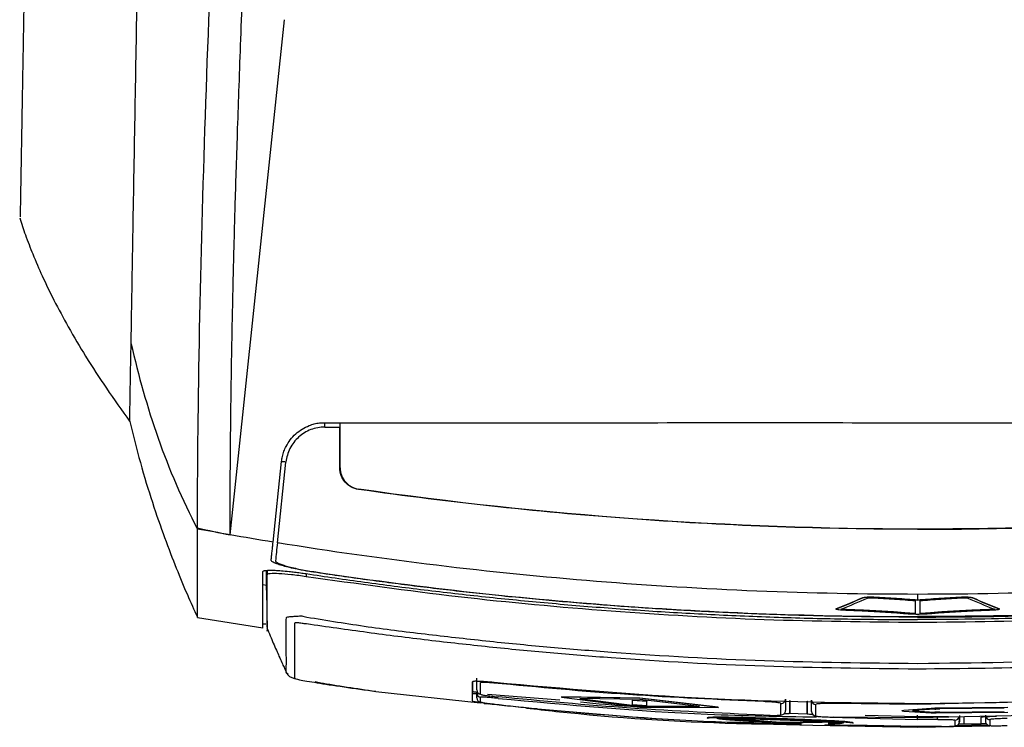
# Model space of a CAD drawing. Extents: x 86 to 639, y 68 to 658.
# Tile 47 of 66: x 287 to 333, y 531 to 563. Entities that reach past the tile are written whole.
import ezdxf

# ---------------------------------------------------------------- set-up
doc = ezdxf.new("R2010")
doc.units = 0
doc.layers.get('0').update_dxf_attribs({"linetype": 'CONTINUOUS'})

msp = doc.modelspace()

# ---------------------------------------------------------------- linework, layer by layer
at = {"color": 7, "linetype": 'CONTINUOUS'}
for p, q in [((296.985, 539.652), (299.49, 563.327)), ((302.042, 544.609), (302.042, 544.809)), ((302.031, 542.732), (302.029, 544.609)), ((302.042, 544.609), (302.029, 544.609)), ((302.042, 542.741), (302.042, 544.609)), ((298.961, 539.319), (299.353, 543.019)), ((299.159, 539.287), (299.552, 542.998)), ((302.042, 542.741), (302.031, 542.732)), ((302.89, 541.743), (302.9, 541.751)), ((298.485, 537.368), (298.653, 537.344)), ((298.653, 537.112), (298.686, 535.244)), ((326.091, 536.771), (326.091, 536.761)), ((326.586, 536.802), (326.586, 536.792)), ((328.607, 536.665), (328.607, 536.655)), ((330.628, 536.802), (330.628, 536.792)), ((331.122, 536.771), (331.122, 536.761)), ((324.851, 536.253), (324.852, 536.259)), ((324.852, 536.259), (324.852, 536.249)), ((324.868, 536.269), (324.868, 536.259)), ((325.076, 536.239), (325.075, 536.242)), ((325.233, 536.221), (325.233, 536.211)), ((331.981, 536.221), (331.981, 536.211)), ((332.345, 536.269), (332.345, 536.259)), ((332.362, 536.259), (332.359, 536.253)), ((332.362, 536.249), (332.359, 536.243)), ((332.362, 536.259), (332.362, 536.249)), ((295.484, 535.86), (298.489, 535.38)), ((328.169, 536.054), (328.169, 536.044)), ((329.044, 536.054), (329.044, 536.044)), ((298.685, 535.228), (298.685, 535.256)), ((299.569, 533.327), (299.569, 533.346)), ((308.327, 532.525), (308.327, 533.061)), ((308.127, 532.004), (308.127, 532.902)), ((308.127, 532.458), (308.127, 532.902)), ((308.127, 532.902), (308.127, 532.364)), ((308.506, 532.327), (308.506, 532.863)), ((303.687, 532.462), (308.487, 531.929)), ((308.127, 532.427), (308.127, 532.458)), ((308.127, 532.393), (308.127, 532.427)), ((308.127, 532.364), (308.127, 532.393)), ((308.327, 532.163), (308.327, 532.389)), ((308.506, 531.964), (308.506, 532.19)), ((312.151, 532.057), (308.827, 532.318)), ((315.827, 532.156), (312.224, 532.208)), ((312.224, 532.208), (312.224, 532.198)), ((312.224, 532.198), (315.827, 531.735)), ((315.827, 532.146), (312.224, 532.198)), ((313.073, 532.138), (315.827, 531.787)), ((315.827, 532.092), (313.073, 532.128)), ((313.073, 532.128), (315.827, 531.777)), ((319.429, 531.732), (315.827, 532.156)), ((315.827, 532.156), (315.827, 532.146)), ((319.429, 531.722), (315.827, 532.146)), ((308.673, 531.908), (308.863, 531.887)), ((315.498, 532.062), (316.155, 532.019)), ((315.498, 532.062), (315.498, 532.052)), ((315.498, 531.85), (315.498, 532.052)), ((315.498, 532.052), (316.155, 532.009)), ((315.498, 531.85), (316.155, 531.807)), ((318.58, 531.764), (315.827, 532.092)), ((315.827, 531.787), (318.58, 531.774)), ((315.827, 531.787), (315.827, 531.777)), ((315.827, 531.777), (318.58, 531.764)), ((315.827, 531.735), (319.429, 531.722)), ((316.155, 531.817), (316.155, 532.019)), ((316.155, 532.019), (316.155, 532.009)), ((316.155, 531.807), (316.155, 532.009)), ((316.155, 531.817), (316.155, 531.807)), ((319.429, 531.732), (319.429, 531.722)), ((322.32, 531.378), (322.32, 531.907)), ((322.527, 532.106), (322.527, 531.578)), ((322.527, 532.04), (322.527, 531.578)), ((322.727, 532.035), (322.727, 531.445)), ((322.727, 531.445), (322.727, 532.034)), ((323.527, 532.011), (323.538, 532.015)), ((323.527, 532.011), (323.527, 531.422)), ((323.527, 531.422), (323.527, 532.011)), ((323.727, 531.533), (323.727, 532.062)), ((323.922, 531.333), (323.922, 531.862)), ((328.607, 531.862), (324.723, 531.9)), ((329.235, 531.675), (327.967, 531.584)), ((329.235, 531.665), (327.967, 531.574)), ((337.536, 532.065), (328.607, 531.862)), ((329.235, 531.675), (329.235, 531.665)), ((332.757, 531.724), (329.462, 531.682)), ((332.757, 531.714), (329.462, 531.672)), ((329.462, 531.682), (329.462, 531.672)), ((332.592, 531.692), (329.627, 531.654)), ((322.096, 531.012), (319.496, 531.234)), ((319.99, 531.221), (322.288, 531.029)), ((324.586, 531.063), (319.99, 531.221)), ((320.194, 531.214), (322.288, 531.039)), ((323.533, 531.419), (322.684, 531.441)), ((328.607, 531.241), (324.723, 531.278)), ((328.607, 531.288), (326.185, 531.35)), ((327.967, 531.584), (327.967, 531.574)), ((327.967, 531.552), (329.235, 531.473)), ((329.4, 531.647), (328.442, 531.577)), ((328.442, 531.565), (329.4, 531.506)), ((328.442, 531.565), (328.442, 531.555)), ((328.442, 531.555), (329.4, 531.496)), ((337.536, 531.444), (328.607, 531.241)), ((330.027, 531.293), (328.607, 531.288)), ((329.4, 531.506), (329.4, 531.496)), ((329.462, 531.468), (332.757, 531.51)), ((329.627, 531.501), (332.592, 531.539)), ((329.627, 531.491), (332.592, 531.529)), ((329.627, 531.501), (329.627, 531.491)), ((330.527, 531.345), (330.527, 531.068)), ((330.527, 531.068), (330.527, 531.285)), ((330.727, 531.271), (330.727, 530.962)), ((330.727, 531.27), (330.727, 530.962)), ((331.527, 530.972), (331.527, 531.28)), ((331.527, 530.972), (331.527, 531.28)), ((331.727, 531.365), (331.727, 531.089)), ((322.288, 531.039), (324.382, 531.07)), ((322.288, 531.029), (324.586, 531.063)), ((322.288, 531.039), (322.288, 531.029)), ((325.08, 531.041), (322.48, 530.999)), ((323.78, 530.915), (328.607, 530.81)), ((324.332, 530.943), (328.607, 530.846)), ((328.607, 530.839), (325.52, 530.909)), ((325.646, 531.003), (325.646, 531.013)), ((329.528, 531.173), (328.607, 531.171)), ((328.607, 530.81), (331.933, 530.882)), ((329.681, 530.86), (328.607, 530.839)), ((329.528, 530.848), (328.607, 530.846)), ((328.607, 530.81), (328.607, 530.839)), ((330.328, 530.868), (330.328, 531.145)), ((331.821, 530.901), (330.35, 530.873)), ((330.727, 530.949), (330.482, 530.947)), ((330.527, 531.068), (330.487, 531.065)), ((331.527, 530.96), (330.727, 530.949)), ((331.774, 530.964), (331.527, 530.96)), ((331.93, 531.165), (331.93, 530.889))]:
    msp.add_line(p, q, dxfattribs=at)
at = {"color": 8, "linetype": 'CONTINUOUS'}
for p, q in [((301.342, 544.627), (301.342, 544.809)), ((298.682, 538.019), (298.685, 537.823)), ((300.485, 537.871), (300.485, 537.747)), ((324.587, 531.27), (328.607, 531.171))]:
    msp.add_line(p, q, dxfattribs=at)
msp.add_line((321.368, 530.967), (323.78, 530.915))
at = {"color": 8, "linetype": 'CONTINUOUS', "flags": 128}
for points in [[(299.534, 543), (299.504, 543.003), (299.391, 543.015), (299.353, 543.019)], [(309.107, 532.842), (309.107, 532.848), (309.108, 532.861), (309.109, 532.863)], [(329.528, 531.173), (329.528, 531.178), (329.528, 531.19), (329.527, 531.209), (329.527, 531.234), (329.527, 531.26)]]:
    msp.add_lwpolyline(points, dxfattribs=at)
at = {"color": 7, "linetype": 'CONTINUOUS', "flags": 128}
msp.add_lwpolyline([(328.607, 531.171), (328.607, 531.176), (328.607, 531.188), (328.607, 531.207), (328.607, 531.232), (328.607, 531.262), (328.607, 531.296), (328.607, 531.333), (328.607, 531.371)], dxfattribs=at)
at = {"color": 7, "linetype": 'CONTINUOUS'}
for centre, radius, start, end in [((300.014, 533.553), 0.5, 206.8726, 261.2633), ((308.527, 532.526), 0.2, 180.0265, 264.013), ((308.527, 532.389), 0.2, 180.0181, 263.9852), ((308.527, 532.163), 0.2, 180.005, 263.9163), ((322.327, 532.107), 0.2, 268.1056, 359.9333), ((323.927, 532.062), 0.2, 180.0618, 268.7116), ((322.327, 531.578), 0.2, 268.1263, 359.9659), ((323.927, 531.533), 0.2, 180.0304, 268.6664), ((330.327, 531.068), 0.2, 270.4867, 359.9976), ((331.927, 531.089), 0.2, 180.0095, 270.9836)]:
    msp.add_arc(centre, radius, start, end, dxfattribs=at)
at = {"color": 8, "linetype": 'CONTINUOUS'}
for centre, start, end in [((330.327, 531.345), 270.4687, 343.3562), ((331.927, 531.365), 197.9318, 270.9826)]:
    msp.add_arc(centre, 0.2, start, end, dxfattribs=at)
at = {"color": 7, "linetype": 'CONTINUOUS'}
for points, knots in [([(292.432, 548.439), (292.442, 548.967), (292.452, 549.625), (292.471, 550.798), (292.478, 551.218), (292.489, 551.883), (292.493, 552.109), (292.501, 552.558), (292.536, 554.583), (292.572, 556.643), (292.669, 562.213), (292.736, 566.027), (292.838, 571.866), (292.872, 573.833), (292.941, 577.788), (292.976, 579.778), (293.046, 583.779), (293.081, 585.79), (293.12, 588.063), (293.125, 588.315), (293.134, 588.821), (293.138, 589.074), (293.151, 589.836), (293.16, 590.348), (293.187, 591.892), (293.205, 592.935), (293.224, 593.991)], [0, 0, 0, 0, 0.0625, 0.0625, 0.09375, 0.09375, 0.109375, 0.109375, 0.125, 0.25, 0.25, 0.5, 0.5, 0.625, 0.625, 0.75, 0.75, 0.875, 0.875, 0.890625, 0.890625, 0.90625, 0.90625, 0.9375, 0.9375, 1, 1, 1, 1]), ([(287.961, 590.685), (287.953, 590.199), (287.936, 589.236), (287.911, 587.81), (287.887, 586.415), (287.863, 585.051), (287.84, 583.718), (287.817, 582.416), (287.795, 581.144), (287.773, 579.903), (287.752, 578.692), (287.731, 577.511), (287.711, 576.36), (287.692, 575.238), (287.673, 574.147), (287.654, 573.085), (287.636, 572.052), (287.619, 571.049), (287.602, 570.075), (287.585, 569.129), (287.569, 568.213), (287.554, 567.326), (287.539, 566.467), (287.524, 565.637), (287.51, 564.835), (287.497, 564.062), (287.483, 563.318), (287.471, 562.601), (287.459, 561.913), (287.447, 561.253), (287.44, 560.823), (287.436, 560.612)], [0, 0, 0, 0, 0.047574, 0.094211, 0.13991, 0.184673, 0.228501, 0.271394, 0.313352, 0.354376, 0.394465, 0.433621, 0.471842, 0.509129, 0.545483, 0.580902, 0.615386, 0.648936, 0.681552, 0.713233, 0.743979, 0.77379, 0.802666, 0.830606, 0.857612, 0.883682, 0.908816, 0.933016, 0.956279, 0.978607, 1, 1, 1, 1]), ([(295.485, 539.971), (295.485, 541.418), (295.494, 542.878), (295.574, 550.626), (295.889, 561.181), (296.492, 574.941), (296.789, 581.978), (296.968, 586.48), (297.04, 588.387), (297.107, 590.306)], [0, 0, 0, 0, 0.517739, 0.517739, 2.721981, 4.086011, 4.876594, 4.876594, 5.450041, 5.450041, 5.450041, 5.450041]), ([(296.985, 539.652), (296.985, 540.026), (296.986, 540.767), (296.99, 541.876), (296.996, 542.971), (297.005, 544.053), (297.017, 545.12), (297.031, 546.172), (297.046, 547.21), (297.064, 548.233), (297.083, 549.241), (297.104, 550.234), (297.126, 551.211), (297.152, 552.286), (297.184, 553.519), (297.225, 554.971), (297.274, 556.591), (297.332, 558.38), (297.401, 560.344), (297.479, 562.484), (297.537, 563.98), (297.568, 564.756)], [0, 0, 0, 0, 0.0469603, 0.0931395, 0.1385368, 0.1831513, 0.2269825, 0.27003, 0.3122934, 0.3537726, 0.3944675, 0.4343781, 0.4735045, 0.5118469, 0.5629849, 0.6203195, 0.6838507, 0.7535797, 0.8295095, 0.9116463, 1, 1, 1, 1]), ([(287.436, 560.612), (287.435, 560.523), (287.431, 560.341), (287.427, 560.065), (287.422, 559.781), (287.417, 559.489), (287.412, 559.191), (287.407, 558.887), (287.401, 558.579), (287.391, 558.015), (287.378, 557.248), (287.364, 556.501), (287.352, 555.757), (287.344, 555.278), (287.338, 554.956), (287.336, 554.811), (287.334, 554.709), (287.332, 554.64), (287.332, 554.616), (287.332, 554.605)], [0, 0, 0, 0, 0.026582, 0.054502, 0.083761, 0.11436, 0.146301, 0.179584, 0.214209, 0.250174, 0.375164, 0.500065, 0.572731, 0.749847, 0.808703, 0.863146, 0.913174, 0.958791, 1, 1, 1, 1]), ([(287.306, 554.219), (287.393, 553.956), (287.59, 553.36), (287.931, 552.485), (288.365, 551.482), (288.908, 550.367), (289.574, 549.132), (290.378, 547.78), (291.319, 546.33), (292.004, 545.377), (292.362, 544.878)], [0, 0, 0, 0, 0.058989, 0.134103, 0.226715, 0.338307, 0.4705, 0.625043, 0.803792, 1, 1, 1, 1]), ([(292.407, 547.172), (292.408, 547.252), (292.411, 547.399), (292.418, 547.716), (292.421, 547.837), (292.426, 548.114), (292.429, 548.269), (292.432, 548.439)], [0, 0, 0, 0, 0.5, 0.5, 0.75, 0.75, 1, 1, 1, 1]), ([(292.367, 544.895), (292.367, 544.911), (292.368, 544.947), (292.377, 545.453), (292.39, 546.191), (292.401, 546.845), (292.406, 547.172)], [0, 0, 0, 0, 0.247036, 0.539875, 0.769956, 1, 1, 1, 1]), ([(292.353, 544.923), (292.517, 544.264), (292.847, 542.936), (293.419, 541.082), (293.978, 539.475), (294.52, 538.078), (295.013, 536.901), (295.325, 536.21), (295.477, 535.873)], [0, 0, 0, 0, 0.1580773, 0.3186451, 0.4841336, 0.6555794, 0.8320827, 1, 1, 1, 1]), ([(299.353, 543.019), (299.357, 543.06), (299.365, 543.14), (299.388, 543.259), (299.418, 543.377), (299.456, 543.493), (299.503, 543.607), (299.591, 543.79), (299.745, 544.031), (299.996, 544.299), (300.289, 544.521), (300.582, 544.669), (300.854, 544.757), (301.097, 544.804), (301.26, 544.807), (301.342, 544.809)], [0, 0, 0, 0, 0.041616, 0.083068, 0.124548, 0.166247, 0.208352, 0.251044, 0.375005, 0.500077, 0.625248, 0.749024, 0.833772, 0.91693, 1, 1, 1, 1]), ([(301.342, 544.809), (302.436, 544.809), (304.653, 544.809), (308.019, 544.809), (311.469, 544.809), (316.049, 544.809), (321.771, 544.81), (326.316, 544.809), (328.607, 544.809)], [0, 0, 0, 0, 0.120443, 0.243908, 0.370419, 0.499999, 0.747926, 1, 1, 1, 1]), ([(328.607, 544.809), (330.138, 544.809), (333.185, 544.809), (337.729, 544.809), (343.069, 544.809), (349.111, 544.81), (353.655, 544.809), (355.872, 544.809)], [0, 0, 0, 0, 0.16852, 0.335166, 0.500001, 0.756091, 1, 1, 1, 1]), ([(301.342, 544.609), (301.119, 544.609), (300.901, 544.568), (300.592, 544.449), (300.494, 544.4), (300.307, 544.286), (300.218, 544.219), (300.054, 544.072), (299.98, 543.992), (299.847, 543.818), (299.787, 543.723), (299.638, 543.431), (299.575, 543.218), (299.552, 542.998)], [0, 0, 0, 0, 0.25, 0.25, 0.375, 0.375, 0.5, 0.5, 0.625, 0.625, 0.75, 0.75, 1, 1, 1, 1]), ([(302.89, 541.743), (302.771, 541.76), (302.658, 541.798), (302.447, 541.912), (302.354, 541.988), (302.119, 542.258), (302.031, 542.492), (302.031, 542.732)], [0, 0, 0, 0, 0.25, 0.25, 0.5, 0.5, 1, 1, 1, 1]), ([(302.042, 542.741), (302.042, 542.621), (302.063, 542.504), (302.147, 542.279), (302.208, 542.176), (302.443, 541.906), (302.662, 541.785), (302.9, 541.751)], [0, 0, 0, 0, 0.25, 0.25, 0.5, 0.5, 1, 1, 1, 1]), ([(328.607, 539.91), (324.304, 539.91), (320.007, 540.063), (311.424, 540.675), (307.149, 541.133), (302.89, 541.743)], [0, 0, 0, 0, 0.5, 0.5, 1, 1, 1, 1]), ([(354.313, 541.751), (345.831, 540.537), (337.219, 539.92), (319.994, 539.92), (311.383, 540.537), (302.9, 541.751)], [0, 0, 0, 0, 0.5, 0.5, 1, 1, 1, 1]), ([(328.607, 539.91), (332.909, 539.91), (337.206, 540.063), (345.789, 540.675), (350.064, 541.133), (354.323, 541.743)], [0, 0, 0, 0, 0.5, 0.5, 1, 1, 1, 1]), ([(295.485, 535.869), (295.485, 535.865), (295.485, 535.799), (295.485, 536.09), (295.485, 536.814), (295.485, 538.043), (295.485, 539.294), (295.485, 539.92)], [0, 0, 0, 0, 0.016584, 0.262447, 0.508317, 0.754165, 1, 1, 1, 1]), ([(298.874, 538.489), (298.881, 538.553), (298.894, 538.682), (298.915, 538.885), (298.938, 539.097), (298.953, 539.245), (298.961, 539.319)], [0, 0, 0, 0, 0.243767, 0.49169, 0.743767, 1, 1, 1, 1]), ([(328.607, 536.92), (323.675, 536.92), (318.751, 537.118), (308.92, 537.909), (304.027, 538.5), (299.159, 539.287)], [0, 0, 0, 0, 0.5, 0.5, 1, 1, 1, 1]), ([(358.054, 539.287), (353.186, 538.5), (348.294, 537.908), (338.462, 537.118), (333.538, 536.92), (328.607, 536.92)], [0, 0, 0, 0, 0.5, 0.5, 1, 1, 1, 1]), ([(300.826, 537.938), (300.783, 537.945), (300.696, 537.958), (300.567, 537.979), (300.439, 538.001), (300.313, 538.024), (300.187, 538.048), (299.986, 538.088), (299.721, 538.147), (299.426, 538.225), (299.181, 538.301), (299.019, 538.365), (298.923, 538.416), (298.875, 538.456), (298.874, 538.478), (298.874, 538.489)], [0, 0, 0, 0, 0.04164, 0.083088, 0.124564, 0.166287, 0.208471, 0.251326, 0.374872, 0.500088, 0.625264, 0.748957, 0.833927, 0.917042, 1, 1, 1, 1]), ([(299.071, 538.457), (299.07, 538.442), (299.08, 538.426), (299.122, 538.391), (299.154, 538.371), (299.24, 538.331), (299.293, 538.309), (299.419, 538.265), (299.493, 538.242), (299.654, 538.196), (299.743, 538.174), (299.935, 538.127), (300.038, 538.105), (300.358, 538.039), (300.592, 537.997), (300.829, 537.962)], [0, 0, 0, 0, 0.125, 0.125, 0.25, 0.25, 0.375, 0.375, 0.5, 0.5, 0.625, 0.625, 0.75, 0.75, 1, 1, 1, 1]), ([(298.485, 537.956), (298.486, 537.961), (298.488, 537.97), (298.5, 537.983), (298.521, 537.994), (298.55, 538.004), (298.587, 538.012), (298.661, 538.023), (298.8, 538.031), (299.044, 538.027), (299.342, 538.008), (299.654, 537.979), (299.948, 537.945), (300.215, 537.911), (300.395, 537.884), (300.485, 537.871)], [0, 0, 0, 0, 0.04209, 0.083693, 0.124984, 0.166142, 0.207347, 0.248779, 0.370004, 0.491074, 0.614823, 0.73968, 0.826817, 0.913054, 1, 1, 1, 1]), ([(298.653, 537.112), (298.653, 537.113), (298.653, 537.122), (298.653, 537.145), (298.653, 537.183), (298.653, 537.271), (298.653, 537.443), (298.653, 537.711), (298.653, 537.93), (298.653, 538.018)], [0, 0, 0, 0, 0.007122, 0.078413, 0.151846, 0.227423, 0.530384, 0.811188, 1, 1, 1, 1]), ([(298.485, 535.358), (298.485, 535.375), (298.485, 535.414), (298.485, 535.892), (298.485, 536.689), (298.485, 537.535), (298.485, 537.956)], [0, 0, 0, 0, 0.218131, 0.479213, 0.741039, 1, 1, 1, 1]), ([(298.685, 537.823), (298.693, 537.836), (298.707, 537.861), (298.857, 537.89), (299.193, 537.893), (299.791, 537.845), (300.252, 537.78), (300.485, 537.747)], [0, 0, 0, 0, 0.130706, 0.261071, 0.509088, 0.751428, 1, 1, 1, 1]), ([(298.685, 535.408), (298.685, 535.484), (298.685, 535.677), (298.685, 536.443), (298.685, 537.363), (298.685, 537.823)], [0, 0, 0, 0, 0.242338, 0.621184, 1, 1, 1, 1]), ([(300.485, 537.871), (300.929, 537.804), (301.822, 537.67), (303.172, 537.481), (304.537, 537.299), (305.92, 537.125), (307.319, 536.96), (308.734, 536.805), (310.166, 536.658), (311.614, 536.522), (313.079, 536.395), (314.56, 536.279), (316.058, 536.173), (317.571, 536.079), (319.101, 535.996), (320.647, 535.925), (322.208, 535.866), (323.786, 535.819), (325.379, 535.786), (326.988, 535.765), (328.065, 535.762), (328.607, 535.761)], [0, 0, 0, 0, 0.047719, 0.095984, 0.144794, 0.194151, 0.244053, 0.294501, 0.345495, 0.397035, 0.449121, 0.501753, 0.554932, 0.608656, 0.662926, 0.717742, 0.773104, 0.82901, 0.885462, 0.942459, 1, 1, 1, 1]), ([(300.485, 537.747), (302.815, 537.419), (307.473, 536.763), (314.503, 536.124), (321.55, 535.712), (326.254, 535.662), (328.607, 535.638)], [0, 0, 0, 0, 0.249992, 0.499989, 0.749994, 1, 1, 1, 1]), ([(328.607, 535.876), (328.145, 535.877), (327.226, 535.879), (325.852, 535.894), (324.49, 535.919), (323.139, 535.953), (321.799, 535.996), (320.471, 536.048), (319.155, 536.11), (317.85, 536.179), (316.557, 536.257), (315.276, 536.344), (314.006, 536.438), (312.748, 536.54), (311.503, 536.649), (310.269, 536.766), (309.047, 536.889), (307.837, 537.02), (306.639, 537.157), (305.453, 537.301), (304.279, 537.451), (303.117, 537.607), (301.967, 537.768), (301.205, 537.882), (300.826, 537.938)], [0, 0, 0, 0, 0.049668, 0.098936, 0.147803, 0.196269, 0.244334, 0.291998, 0.33926, 0.386121, 0.43258, 0.478638, 0.524294, 0.569548, 0.614401, 0.658852, 0.702901, 0.746548, 0.789794, 0.832638, 0.875081, 0.917122, 0.958762, 1, 1, 1, 1]), ([(300.829, 537.962), (305.425, 537.27), (310.046, 536.755), (319.314, 536.069), (323.959, 535.899), (328.607, 535.899)], [0, 0, 0, 0, 0.5, 0.5, 1, 1, 1, 1]), ([(356.385, 537.962), (351.789, 537.27), (347.168, 536.755), (337.9, 536.069), (333.254, 535.899), (328.607, 535.899)], [0, 0, 0, 0, 0.5, 0.5, 1, 1, 1, 1]), ([(328.607, 535.876), (329.051, 535.877), (329.94, 535.878), (331.272, 535.893), (332.604, 535.916), (333.934, 535.949), (335.262, 535.991), (336.59, 536.042), (337.917, 536.102), (339.242, 536.172), (340.566, 536.252), (341.889, 536.34), (343.655, 536.471), (345.862, 536.658), (348.506, 536.92), (351.141, 537.22), (353.769, 537.555), (355.515, 537.81), (356.387, 537.938)], [0, 0, 0, 0, 0.047827, 0.095614, 0.143364, 0.191079, 0.238761, 0.286412, 0.334035, 0.381633, 0.429207, 0.476761, 0.524296, 0.619748, 0.715026, 0.810147, 0.905132, 1, 1, 1, 1]), ([(356.728, 537.871), (356.288, 537.805), (355.406, 537.672), (354.081, 537.486), (352.754, 537.309), (351.424, 537.141), (350.093, 536.983), (348.759, 536.835), (347.422, 536.696), (346.084, 536.566), (344.743, 536.446), (343.031, 536.306), (340.946, 536.156), (338.486, 536.012), (336.023, 535.899), (333.555, 535.82), (331.082, 535.77), (329.432, 535.764), (328.607, 535.761)], [0, 0, 0, 0, 0.047368, 0.094767, 0.142199, 0.189667, 0.237174, 0.284721, 0.332312, 0.379949, 0.427634, 0.47537, 0.562552, 0.649816, 0.737178, 0.824653, 0.912255, 1, 1, 1, 1]), ([(328.607, 535.638), (330.959, 535.662), (335.664, 535.712), (342.71, 536.124), (349.74, 536.763), (354.399, 537.419), (356.728, 537.747)], [0, 0, 0, 0, 0.250006, 0.500011, 0.750008, 1, 1, 1, 1]), ([(298.653, 537.113), (298.653, 537.106), (298.653, 537.079), (298.653, 537.053), (298.653, 537.034), (298.653, 537.034), (298.653, 537.034)], [0, 0, 0, 0, 0.127129, 0.524389, 0.864254, 1, 1, 1, 1]), ([(326.091, 536.771), (326.121, 536.784), (326.188, 536.795), (326.371, 536.807), (326.483, 536.807), (326.586, 536.802)], [0, 0, 0, 0, 0.5, 0.5, 1, 1, 1, 1]), ([(326.091, 536.761), (326.121, 536.774), (326.188, 536.785), (326.371, 536.796), (326.483, 536.797), (326.586, 536.792)], [0, 0, 0, 0, 0.5, 0.5, 1, 1, 1, 1]), ([(326.307, 536.749), (326.32, 536.755), (326.349, 536.76), (326.43, 536.766), (326.481, 536.766), (326.526, 536.764)], [0, 0, 0, 0, 0.5, 0.5, 1, 1, 1, 1]), ([(326.526, 536.764), (326.615, 536.76), (326.702, 536.756), (326.874, 536.746), (326.959, 536.741), (327.212, 536.725), (327.378, 536.714), (327.707, 536.691), (327.869, 536.68), (328.188, 536.656), (328.346, 536.643), (328.494, 536.63)], [0, 0, 0, 0, 0.125, 0.125, 0.25, 0.25, 0.5, 0.5, 0.75, 0.75, 1, 1, 1, 1]), ([(326.586, 536.802), (326.768, 536.794), (326.943, 536.784), (327.29, 536.762), (327.46, 536.751), (327.798, 536.728), (327.965, 536.716), (328.292, 536.692), (328.453, 536.679), (328.607, 536.665)], [0, 0, 0, 0, 0.25, 0.25, 0.5, 0.5, 0.75, 0.75, 1, 1, 1, 1]), ([(326.586, 536.792), (326.768, 536.784), (326.943, 536.774), (327.29, 536.752), (327.46, 536.741), (327.798, 536.718), (327.965, 536.706), (328.292, 536.682), (328.453, 536.669), (328.607, 536.655)], [0, 0, 0, 0, 0.25, 0.25, 0.5, 0.5, 0.75, 0.75, 1, 1, 1, 1]), ([(328.607, 536.665), (328.76, 536.679), (328.921, 536.692), (329.249, 536.716), (329.416, 536.728), (329.753, 536.751), (329.924, 536.762), (330.271, 536.784), (330.445, 536.794), (330.628, 536.802)], [0, 0, 0, 0, 0.25, 0.25, 0.5, 0.5, 0.75, 0.75, 1, 1, 1, 1]), ([(328.607, 536.655), (328.76, 536.669), (328.921, 536.682), (329.249, 536.706), (329.416, 536.718), (329.753, 536.741), (329.924, 536.752), (330.271, 536.774), (330.445, 536.784), (330.628, 536.792)], [0, 0, 0, 0, 0.25, 0.25, 0.5, 0.5, 0.75, 0.75, 1, 1, 1, 1]), ([(328.719, 536.63), (328.868, 536.643), (329.025, 536.656), (329.344, 536.68), (329.506, 536.691), (329.835, 536.714), (330.002, 536.725), (330.255, 536.741), (330.34, 536.746), (330.512, 536.756), (330.598, 536.76), (330.687, 536.764)], [0, 0, 0, 0, 0.25, 0.25, 0.5, 0.5, 0.75, 0.75, 0.875, 0.875, 1, 1, 1, 1]), ([(330.628, 536.802), (330.73, 536.807), (330.843, 536.806), (331.025, 536.795), (331.092, 536.784), (331.122, 536.771)], [0, 0, 0, 0, 0.5, 0.5, 1, 1, 1, 1]), ([(330.628, 536.792), (330.73, 536.797), (330.843, 536.796), (331.025, 536.785), (331.092, 536.774), (331.122, 536.761)], [0, 0, 0, 0, 0.5, 0.5, 1, 1, 1, 1]), ([(330.687, 536.764), (330.733, 536.766), (330.784, 536.766), (330.864, 536.76), (330.893, 536.755), (330.907, 536.749)], [0, 0, 0, 0, 0.5, 0.5, 1, 1, 1, 1]), ([(325.204, 536.185), (325.095, 536.188), (324.997, 536.198), (324.868, 536.222), (324.84, 536.236), (324.852, 536.249)], [0, 0, 0, 0, 0.5, 0.5, 1, 1, 1, 1]), ([(324.852, 536.259), (324.852, 536.26), (324.853, 536.261), (324.854, 536.262), (324.855, 536.262), (324.857, 536.263), (324.858, 536.264), (324.861, 536.265), (324.864, 536.267), (324.868, 536.269)], [0, 0, 0, 0, 0.00002059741, 0.00002059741, 0.00002059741, 0.00004119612, 0.00004119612, 0.00004119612, 0.0000823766, 0.0000823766, 0.0000823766, 0.0000823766]), ([(324.852, 536.249), (324.852, 536.25), (324.853, 536.251), (324.854, 536.251), (324.855, 536.252), (324.857, 536.253), (324.858, 536.254), (324.861, 536.255), (324.864, 536.257), (324.868, 536.259)], [0, 0, 0, 0, 0.00002059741, 0.00002059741, 0.00002059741, 0.00004119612, 0.00004119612, 0.00004119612, 0.00008237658, 0.00008237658, 0.00008237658, 0.00008237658]), ([(325.075, 536.242), (325.076, 536.242), (325.077, 536.243), (325.077, 536.243), (325.078, 536.244), (325.079, 536.244), (325.08, 536.245), (325.081, 536.245), (325.082, 536.246), (325.083, 536.246)], [0, 0, 0, 0, 0.00001469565, 0.00001469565, 0.00001469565, 0.00002765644, 0.00002765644, 0.00002765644, 0.00004065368, 0.00004065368, 0.00004065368, 0.00004065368]), ([(325.233, 536.221), (325.192, 536.223), (325.155, 536.226), (325.1, 536.235), (325.083, 536.24), (325.076, 536.245)], [0, 0, 0, 0, 0.5, 0.5, 1, 1, 1, 1]), ([(325.233, 536.211), (325.192, 536.213), (325.155, 536.216), (325.1, 536.224), (325.083, 536.229), (325.076, 536.234)], [0, 0, 0, 0, 0.5, 0.5, 1, 1, 1, 1]), ([(328.169, 536.054), (327.963, 536.075), (327.737, 536.092), (327.267, 536.125), (327.023, 536.139), (326.526, 536.167), (326.272, 536.179), (325.757, 536.202), (325.497, 536.213), (325.233, 536.221)], [0, 0, 0, 0, 0.25, 0.25, 0.5, 0.5, 0.75, 0.75, 1, 1, 1, 1]), ([(328.169, 536.044), (327.963, 536.065), (327.737, 536.082), (327.267, 536.115), (327.023, 536.129), (326.526, 536.157), (326.272, 536.169), (325.757, 536.192), (325.497, 536.203), (325.233, 536.211)], [0, 0, 0, 0, 0.25, 0.25, 0.5, 0.5, 0.75, 0.75, 1, 1, 1, 1]), ([(331.981, 536.221), (331.716, 536.213), (331.456, 536.202), (330.941, 536.179), (330.687, 536.167), (330.19, 536.139), (329.946, 536.125), (329.477, 536.092), (329.251, 536.075), (329.044, 536.054)], [0, 0, 0, 0, 0.25, 0.25, 0.5, 0.5, 0.75, 0.75, 1, 1, 1, 1]), ([(331.981, 536.211), (331.716, 536.203), (331.456, 536.192), (330.941, 536.169), (330.687, 536.157), (330.19, 536.129), (329.946, 536.115), (329.477, 536.082), (329.251, 536.065), (329.044, 536.044)], [0, 0, 0, 0, 0.25, 0.25, 0.5, 0.5, 0.75, 0.75, 1, 1, 1, 1]), ([(332.137, 536.249), (332.137, 536.247), (332.137, 536.241), (332.108, 536.233), (332.059, 536.226), (332.012, 536.223), (331.986, 536.222), (331.981, 536.221)], [0, 0, 0, 0, 0.183266, 0.45321, 0.712903, 0.946127, 1, 1, 1, 1]), ([(332.138, 536.242), (332.144, 536.235), (332.132, 536.229), (332.076, 536.218), (332.031, 536.213), (331.981, 536.211)], [0, 0, 0, 0, 0.5, 0.5, 1, 1, 1, 1]), ([(332.353, 536.23), (332.334, 536.22), (332.291, 536.21), (332.17, 536.194), (332.093, 536.188), (332.009, 536.185)], [0, 0, 0, 0, 0.5, 0.5, 1, 1, 1, 1]), ([(332.13, 536.246), (332.132, 536.246), (332.133, 536.245), (332.134, 536.245), (332.135, 536.244), (332.136, 536.244), (332.136, 536.243), (332.137, 536.243), (332.138, 536.242), (332.138, 536.242)], [0, 0, 0, 0, 0.00001470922, 0.00001470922, 0.00001470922, 0.00002766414, 0.00002766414, 0.00002766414, 0.00004064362, 0.00004064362, 0.00004064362, 0.00004064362]), ([(332.345, 536.269), (332.347, 536.268), (332.349, 536.267), (332.351, 536.266), (332.353, 536.265), (332.354, 536.265), (332.355, 536.264), (332.358, 536.262), (332.36, 536.261), (332.362, 536.259)], [0, 0, 0, 0, 0.00002060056, 0.00002060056, 0.00002060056, 0.00004119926, 0.00004119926, 0.00004119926, 0.0000823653, 0.0000823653, 0.0000823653, 0.0000823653]), ([(332.345, 536.259), (332.347, 536.258), (332.349, 536.257), (332.351, 536.256), (332.353, 536.255), (332.354, 536.255), (332.355, 536.254), (332.358, 536.252), (332.36, 536.251), (332.362, 536.249)], [0, 0, 0, 0, 0.00002060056, 0.00002060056, 0.00002060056, 0.00004119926, 0.00004119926, 0.00004119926, 0.00008236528, 0.00008236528, 0.00008236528, 0.00008236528]), ([(299.57, 535.863), (299.583, 535.871), (299.603, 535.884), (299.734, 535.897), (299.877, 535.909), (300.062, 535.913), (300.28, 535.941), (300.429, 535.898), (300.506, 535.876)], [0, 0, 0, 0, 0.250746, 0.391057, 0.539916, 0.688769, 0.840521, 1, 1, 1, 1]), ([(300.506, 535.876), (301.446, 535.722), (303.313, 535.416), (306.123, 535.075), (308.922, 534.758), (311.727, 534.488), (315.938, 534.146), (321.564, 533.823), (326.259, 533.773), (328.607, 533.748)], [0, 0, 0, 0, 0.101325, 0.20118, 0.301036, 0.400891, 0.500746, 0.750373, 1, 1, 1, 1]), ([(328.036, 536.023), (327.837, 536.043), (327.619, 536.06), (327.165, 536.091), (326.93, 536.105), (326.451, 536.132), (326.206, 536.144), (325.711, 536.166), (325.46, 536.176), (325.204, 536.185)], [0, 0, 0, 0, 0.25, 0.25, 0.5, 0.5, 0.75, 0.75, 1, 1, 1, 1]), ([(328.607, 536), (328.505, 536), (328.402, 536.002), (328.21, 536.009), (328.122, 536.016), (328.036, 536.023)], [0, 0, 0, 0, 0.5, 0.5, 1, 1, 1, 1]), ([(328.494, 536.038), (328.435, 536.039), (328.377, 536.04), (328.269, 536.046), (328.219, 536.05), (328.169, 536.054)], [0, 0, 0, 0, 0.5, 0.5, 1, 1, 1, 1]), ([(328.494, 536.028), (328.435, 536.028), (328.377, 536.03), (328.269, 536.036), (328.219, 536.04), (328.169, 536.044)], [0, 0, 0, 0, 0.5, 0.5, 1, 1, 1, 1]), ([(329.177, 536.023), (329.092, 536.016), (329.004, 536.009), (328.812, 536.002), (328.709, 536), (328.607, 536)], [0, 0, 0, 0, 0.5, 0.5, 1, 1, 1, 1]), ([(328.607, 533.748), (331.236, 533.779), (336.494, 533.842), (342.569, 534.233), (346.833, 534.614), (349.299, 534.867), (351.761, 535.157), (354.236, 535.463), (355.879, 535.738), (356.708, 535.876)], [0, 0, 0, 0, 0.2795774, 0.5591628, 0.6470386, 0.7349076, 0.822772, 0.9106679, 1, 1, 1, 1]), ([(329.044, 536.054), (328.995, 536.05), (328.944, 536.046), (328.836, 536.04), (328.778, 536.039), (328.719, 536.038)], [0, 0, 0, 0, 0.5, 0.5, 1, 1, 1, 1]), ([(329.044, 536.044), (328.995, 536.04), (328.944, 536.036), (328.836, 536.03), (328.778, 536.028), (328.719, 536.028)], [0, 0, 0, 0, 0.5, 0.5, 1, 1, 1, 1]), ([(332.009, 536.185), (331.754, 536.176), (331.503, 536.166), (331.007, 536.144), (330.762, 536.132), (330.282, 536.105), (330.046, 536.091), (329.594, 536.06), (329.376, 536.043), (329.177, 536.023)], [0, 0, 0, 0, 0.25, 0.25, 0.5, 0.5, 0.75, 0.75, 1, 1, 1, 1]), ([(298.628, 535.552), (298.612, 535.553), (298.496, 535.56), (298.49, 535.549), (298.485, 535.54)], [0, 0, 0, 0, 0.140814, 1, 1, 1, 1]), ([(298.677, 535.377), (298.728, 535.254), (298.831, 535.007), (299.036, 534.526), (299.268, 533.996), (299.454, 533.586), (299.535, 533.414), (299.567, 533.346)], [0, 0, 0, 0, 0.106668, 0.215942, 0.466552, 0.788632, 1, 1, 1, 1]), ([(299.944, 535.588), (299.944, 535.247), (299.943, 534.564), (299.943, 533.838), (299.942, 533.307), (299.94, 533.141), (299.939, 533.059)], [0, 0, 0, 0, 0.25001, 0.500014, 0.750011, 1, 1, 1, 1]), ([(300.501, 535.557), (300.432, 535.567), (300.328, 535.582), (300.191, 535.599), (300.1, 535.607), (300.027, 535.609), (299.957, 535.606), (299.95, 535.595), (299.944, 535.588)], [0, 0, 0, 0, 0.251045, 0.376102, 0.501305, 0.626177, 0.751313, 1, 1, 1, 1]), ([(328.607, 533.484), (326.256, 533.509), (321.555, 533.558), (315.92, 533.88), (311.703, 534.221), (308.895, 534.492), (306.091, 534.804), (303.292, 535.158), (301.431, 535.424), (300.501, 535.557)], [0, 0, 0, 0, 0.249993, 0.499992, 0.599998, 0.700006, 0.800016, 0.900027, 1, 1, 1, 1]), ([(356.712, 535.557), (355.409, 535.372), (352.803, 535.003), (348.88, 534.544), (344.949, 534.165), (340.261, 533.815), (334.812, 533.541), (330.675, 533.503), (328.607, 533.484)], [0, 0, 0, 0, 0.139972, 0.279985, 0.419994, 0.560002, 0.780004, 1, 1, 1, 1]), ([(299.647, 533.264), (299.645, 533.265), (299.562, 533.295), (299.565, 533.311), (299.569, 533.327)], [0, 0, 0, 0, 0.02563, 1, 1, 1, 1]), ([(353.127, 533.448), (350.43, 533.135), (345.021, 532.509), (336.837, 531.991), (331.357, 531.923), (328.607, 531.889)], [0, 0, 0, 0, 0.331269, 0.664398, 1, 1, 1, 1]), ([(300.89, 532.917), (300.976, 532.898), (301.363, 532.814), (302.351, 532.658), (303.244, 532.529), (303.687, 532.466)], [0, 0, 0, 0, 0.127214, 0.567034, 1, 1, 1, 1]), ([(300.984, 532.857), (300.985, 532.856), (301.296, 532.805), (302.206, 532.666), (303.193, 532.53), (303.687, 532.462)], [0, 0, 0, 0, 0.001246, 0.500537, 1, 1, 1, 1]), ([(309.127, 532.867), (309.056, 532.874), (308.917, 532.887), (308.663, 532.907), (308.395, 532.923), (308.171, 532.924), (308.142, 532.909), (308.127, 532.902)], [0, 0, 0, 0, 0.136766, 0.267261, 0.508509, 0.750977, 1, 1, 1, 1]), ([(308.127, 532.004), (308.127, 532.098), (308.127, 532.283), (308.127, 532.696), (308.127, 532.902)], [0, 0, 0, 0, 0.501379, 1, 1, 1, 1]), ([(309.107, 532.842), (309.028, 532.849), (308.872, 532.864), (308.672, 532.875), (308.533, 532.876), (308.515, 532.867), (308.506, 532.863)], [0, 0, 0, 0, 0.250012, 0.499871, 0.749914, 1, 1, 1, 1]), ([(321.52, 531.989), (319.447, 532.081), (315.303, 532.264), (311.172, 532.649), (309.107, 532.842)], [0, 0, 0, 0, 0.4999974, 1, 1, 1, 1]), ([(328.607, 531.889), (325.342, 531.929), (318.836, 532.008), (312.355, 532.581), (309.127, 532.867)], [0, 0, 0, 0, 0.501881, 1, 1, 1, 1]), ([(308.369, 532.409), (308.319, 532.416), (308.213, 532.432), (308.139, 532.449), (308.13, 532.456), (308.127, 532.458)], [0, 0, 0, 0, 0.353053, 0.750738, 1, 1, 1, 1]), ([(308.127, 532.364), (308.135, 532.367), (308.15, 532.371), (308.261, 532.368), (308.376, 532.359), (308.43, 532.355)], [0, 0, 0, 0, 0.347934, 0.695886, 1, 1, 1, 1]), ([(308.506, 532.327), (308.518, 532.321), (308.542, 532.308), (308.728, 532.277), (308.992, 532.241), (309.202, 532.219), (309.307, 532.208)], [0, 0, 0, 0, 0.249923, 0.499881, 0.74991, 1, 1, 1, 1]), ([(309.307, 532.139), (309.202, 532.149), (308.993, 532.17), (308.728, 532.19), (308.542, 532.199), (308.518, 532.193), (308.506, 532.19)], [0, 0, 0, 0, 0.250011, 0.499888, 0.749924, 1, 1, 1, 1]), ([(321.519, 531.368), (319.481, 531.459), (315.403, 531.64), (311.339, 532.018), (309.307, 532.208)], [0, 0, 0, 0, 0.499998, 1, 1, 1, 1]), ([(311.127, 531.645), (310.741, 531.684), (309.97, 531.761), (309.125, 531.852), (308.612, 531.918), (308.23, 531.972), (308.167, 531.992), (308.127, 532.004)], [0, 0, 0, 0, 0.245764, 0.491331, 0.62924, 0.76015, 1, 1, 1, 1]), ([(311.108, 531.653), (310.768, 531.686), (310.087, 531.752), (309.227, 531.849), (308.624, 531.929), (308.545, 531.952), (308.506, 531.964)], [0, 0, 0, 0, 0.250088, 0.500124, 0.75009, 1, 1, 1, 1]), ([(310.61, 531.693), (311.062, 531.642), (314.273, 531.278), (317.865, 531.037), (321.005, 530.975), (321.368, 530.967)], [0, 0, 0, 0, 0.12654, 0.898942, 1, 1, 1, 1]), ([(313.099, 531.98), (313.866, 531.9), (314.678, 531.816), (315.492, 531.774), (315.537, 531.772)], [0, 0, 0, 0, 0.945274, 1, 1, 1, 1]), ([(322.32, 531.907), (322.308, 531.914), (322.283, 531.929), (322.1, 531.954), (321.835, 531.975), (321.625, 531.985), (321.52, 531.989)], [0, 0, 0, 0, 0.249826, 0.499676, 0.749779, 1, 1, 1, 1]), ([(324.723, 531.9), (324.618, 531.901), (324.408, 531.904), (324.143, 531.897), (323.958, 531.883), (323.934, 531.869), (323.922, 531.862)], [0, 0, 0, 0, 0.2499514, 0.4998401, 0.7498959, 1, 1, 1, 1]), ([(329.462, 531.682), (329.441, 531.682), (329.398, 531.682), (329.336, 531.68), (329.28, 531.678), (329.25, 531.676), (329.235, 531.675)], [0, 0, 0, 0, 0.249755, 0.499097, 0.749036, 1, 1, 1, 1]), ([(329.462, 531.672), (329.441, 531.672), (329.398, 531.672), (329.336, 531.67), (329.28, 531.668), (329.25, 531.666), (329.235, 531.665)], [0, 0, 0, 0, 0.249756, 0.499097, 0.749036, 1, 1, 1, 1]), ([(311.108, 531.653), (314.019, 531.402), (318.066, 531.052), (322.126, 530.986), (323.265, 530.968)], [0, 0, 0, 0, 0.719349, 1, 1, 1, 1]), ([(321.074, 531.01), (320.668, 531.018), (317.346, 531.085), (314.034, 531.383), (311.127, 531.645)], [0, 0, 0, 0, 0.1221212, 1, 1, 1, 1]), ([(325.646, 531.013), (325.594, 531.027), (325.49, 531.056), (324.718, 531.106), (323.605, 531.156), (322.285, 531.204), (320.966, 531.245), (319.853, 531.272), (319.086, 531.277), (318.982, 531.256), (318.93, 531.246)], [0, 0, 0, 0, 0.125485, 0.250288, 0.375044, 0.500389, 0.625733, 0.750414, 0.875283, 1, 1, 1, 1]), ([(318.93, 531.236), (318.982, 531.246), (319.086, 531.267), (319.853, 531.262), (320.966, 531.235), (322.285, 531.194), (323.605, 531.146), (324.718, 531.096), (325.49, 531.046), (325.594, 531.017), (325.646, 531.003)], [0, 0, 0, 0, 0.124717, 0.249586, 0.374267, 0.499611, 0.624956, 0.749712, 0.874515, 1, 1, 1, 1]), ([(321.864, 531.031), (321.723, 531.037), (321.364, 531.052), (320.83, 531.081), (320.294, 531.116), (319.856, 531.151), (319.552, 531.183), (319.384, 531.208), (319.383, 531.219), (319.383, 531.224)], [0, 0, 0, 0, 0.102109, 0.260174, 0.417836, 0.57533, 0.732969, 0.89097, 1, 1, 1, 1]), ([(320.005, 531.238), (320.154, 531.236), (320.45, 531.233), (321.017, 531.219), (321.634, 531.201), (322.287, 531.18), (322.939, 531.157), (323.558, 531.132), (324.125, 531.107), (324.422, 531.09), (324.571, 531.081)], [0, 0, 0, 0, 0.125586, 0.250544, 0.375173, 0.499645, 0.624219, 0.749093, 0.874303, 1, 1, 1, 1]), ([(321.519, 531.368), (321.624, 531.365), (321.834, 531.359), (322.099, 531.358), (322.284, 531.364), (322.308, 531.373), (322.32, 531.378)], [0, 0, 0, 0, 0.249964, 0.4998541, 0.7499025, 1, 1, 1, 1]), ([(322.727, 531.445), (322.719, 531.441), (322.702, 531.435), (322.6, 531.429), (322.498, 531.429), (322.457, 531.428)], [0, 0, 0, 0, 0.3754786, 0.750989, 1, 1, 1, 1]), ([(323.787, 531.39), (323.731, 531.394), (323.62, 531.402), (323.539, 531.413), (323.53, 531.419), (323.527, 531.422)], [0, 0, 0, 0, 0.372103, 0.751152, 1, 1, 1, 1]), ([(323.922, 531.333), (323.934, 531.328), (323.959, 531.317), (324.143, 531.301), (324.408, 531.286), (324.618, 531.281), (324.723, 531.278)], [0, 0, 0, 0, 0.249826, 0.499666, 0.749772, 1, 1, 1, 1]), ([(327.967, 531.552), (327.947, 531.554), (327.906, 531.557), (327.889, 531.563), (327.906, 531.569), (327.946, 531.573), (327.967, 531.574)], [0, 0, 0, 0, 0.249841, 0.499701, 0.749574, 1, 1, 1, 1]), ([(327.895, 531.573), (327.898, 531.575), (327.904, 531.579), (327.946, 531.583), (327.967, 531.584)], [0, 0, 0, 0, 0.497218, 1, 1, 1, 1]), ([(328.442, 531.577), (328.421, 531.575), (328.38, 531.572), (328.363, 531.566), (328.38, 531.559), (328.421, 531.556), (328.442, 531.555)], [0, 0, 0, 0, 0.249851, 0.499707, 0.749584, 1, 1, 1, 1]), ([(328.385, 531.571), (328.386, 531.57), (328.392, 531.568), (328.419, 531.566), (328.442, 531.565)], [0, 0, 0, 0, 0.140742, 1, 1, 1, 1]), ([(328.607, 531.323), (328.607, 531.316), (328.607, 531.304), (328.607, 531.293), (328.607, 531.288)], [0, 0, 0, 0, 0.559996, 1, 1, 1, 1]), ([(329.235, 531.473), (329.25, 531.472), (329.28, 531.47), (329.336, 531.469), (329.397, 531.468), (329.441, 531.468), (329.462, 531.468)], [0, 0, 0, 0, 0.249758, 0.499113, 0.749041, 1, 1, 1, 1]), ([(329.4, 531.647), (329.415, 531.648), (329.445, 531.65), (329.501, 531.652), (329.563, 531.654), (329.606, 531.654), (329.627, 531.654)], [0, 0, 0, 0, 0.24976, 0.499104, 0.74904, 1, 1, 1, 1]), ([(329.627, 531.501), (329.606, 531.501), (329.563, 531.501), (329.502, 531.502), (329.445, 531.503), (329.415, 531.505), (329.4, 531.506)], [0, 0, 0, 0, 0.2497591, 0.4991025, 0.7490388, 1, 1, 1, 1]), ([(329.627, 531.491), (329.606, 531.491), (329.563, 531.491), (329.502, 531.492), (329.445, 531.493), (329.415, 531.495), (329.4, 531.496)], [0, 0, 0, 0, 0.249759, 0.499102, 0.749039, 1, 1, 1, 1]), ([(331.527, 531.28), (331.535, 531.284), (331.55, 531.29), (331.671, 531.301), (331.849, 531.311), (332.046, 531.318), (332.175, 531.321), (332.227, 531.322)], [0, 0, 0, 0, 0.214942, 0.429882, 0.644838, 0.859694, 1, 1, 1, 1]), ([(332.731, 531.213), (332.626, 531.211), (332.416, 531.205), (332.151, 531.193), (331.967, 531.179), (331.942, 531.17), (331.93, 531.165)], [0, 0, 0, 0, 0.250229, 0.500333, 0.750173, 1, 1, 1, 1]), ([(325.175, 531.009), (325.128, 531.004), (325.032, 530.993), (324.783, 530.984), (324.559, 530.983), (324.485, 530.982)], [0, 0, 0, 0, 0.400179, 0.799932, 1, 1, 1, 1]), ([(325.175, 530.999), (325.128, 530.994), (325.032, 530.983), (324.783, 530.974), (324.559, 530.973), (324.485, 530.972)], [0, 0, 0, 0, 0.400178, 0.799932, 1, 1, 1, 1]), ([(325.08, 531.041), (325.139, 531.033), (325.218, 531.023), (325.198, 531.014), (325.193, 531.012)], [0, 0, 0, 0, 0.7588675, 1, 1, 1, 1]), ([(329.528, 531.173), (329.633, 531.173), (329.843, 531.173), (330.108, 531.167), (330.291, 531.157), (330.316, 531.149), (330.328, 531.145)], [0, 0, 0, 0, 0.250228, 0.500334, 0.750173, 1, 1, 1, 1]), ([(329.528, 530.848), (329.633, 530.848), (329.842, 530.85), (330.107, 530.855), (330.292, 530.862), (330.316, 530.866), (330.328, 530.868)], [0, 0, 0, 0, 0.249924, 0.499824, 0.749917, 1, 1, 1, 1]), ([(330.727, 530.962), (330.718, 530.96), (330.702, 530.957), (330.61, 530.953), (330.521, 530.95), (330.493, 530.95)], [0, 0, 0, 0, 0.40742, 0.814837, 1, 1, 1, 1]), ([(331.773, 530.967), (331.722, 530.967), (331.616, 530.967), (331.539, 530.969), (331.53, 530.971), (331.527, 530.972)], [0, 0, 0, 0, 0.349471, 0.741547, 1, 1, 1, 1]), ([(331.93, 530.889), (331.942, 530.887), (331.966, 530.883), (332.151, 530.881), (332.417, 530.883), (332.626, 530.887), (332.731, 530.889)], [0, 0, 0, 0, 0.250096, 0.500151, 0.750041, 1, 1, 1, 1])]:
    msp.add_open_spline(points, degree=3, knots=knots, dxfattribs=at)
for points in [[(287.332, 554.605), (287.329, 554.451), (287.327, 554.339), (287.325, 554.266)], [(292.432, 548.439), (293.094, 545.515), (294.062, 542.633), (295.485, 539.92)], [(301.342, 544.609), (301.571, 544.609), (301.8, 544.609), (302.029, 544.609)], [(295.485, 539.971), (295.985, 539.863), (296.485, 539.757), (296.985, 539.652)], [(295.485, 539.971), (295.485, 539.954), (295.485, 539.937), (295.485, 539.92)], [(296.985, 539.652), (296.485, 539.74), (295.985, 539.829), (295.485, 539.92)], [(298.961, 539.319), (298.302, 539.427), (297.643, 539.538), (296.985, 539.652)], [(299.159, 539.287), (299.128, 538.994), (299.099, 538.717), (299.071, 538.457)], [(324.868, 536.269), (325.276, 536.429), (325.684, 536.596), (326.091, 536.771)], [(324.868, 536.259), (325.276, 536.418), (325.684, 536.586), (326.091, 536.761)], [(325.083, 536.246), (325.491, 536.406), (325.899, 536.574), (326.307, 536.749)], [(328.607, 536.92), (328.607, 536.834), (328.607, 536.749), (328.607, 536.665)], [(330.907, 536.749), (331.314, 536.574), (331.722, 536.406), (332.13, 536.246)], [(331.122, 536.771), (331.53, 536.596), (331.937, 536.429), (332.345, 536.269)], [(331.122, 536.761), (331.53, 536.586), (331.937, 536.418), (332.345, 536.259)], [(328.494, 536.63), (328.494, 536.42), (328.494, 536.22), (328.494, 536.028)], [(328.719, 536.028), (328.719, 536.22), (328.719, 536.42), (328.719, 536.63)]]:
    msp.add_open_spline(points, degree=3, dxfattribs=at)
at = {"color": 8, "linetype": 'CONTINUOUS'}
for points, knots in [([(299.569, 533.346), (299.569, 533.425), (299.57, 533.588), (299.57, 534.11), (299.568, 534.838), (299.569, 535.521), (299.57, 535.863)], [0, 0, 0, 0, 0.237545, 0.491692, 0.745607, 1, 1, 1, 1]), ([(299.939, 533.059), (299.977, 533.044), (300.035, 533.021), (300.495, 532.937), (300.822, 532.883), (300.984, 532.857)], [0, 0, 0, 0, 0.499174, 0.750226, 1, 1, 1, 1]), ([(309.307, 532.139), (312.516, 531.842), (317.388, 531.392), (322.279, 531.313), (323.947, 531.286)], [0, 0, 0, 0, 0.6588587, 1, 1, 1, 1]), ([(328.607, 531.889), (328.607, 531.886), (328.607, 531.868), (328.607, 531.865), (328.607, 531.862)], [0, 0, 0, 0, 0.179135, 1, 1, 1, 1])]:
    msp.add_open_spline(points, degree=3, knots=knots, dxfattribs=at)

doc.saveas('drawing.dxf')
